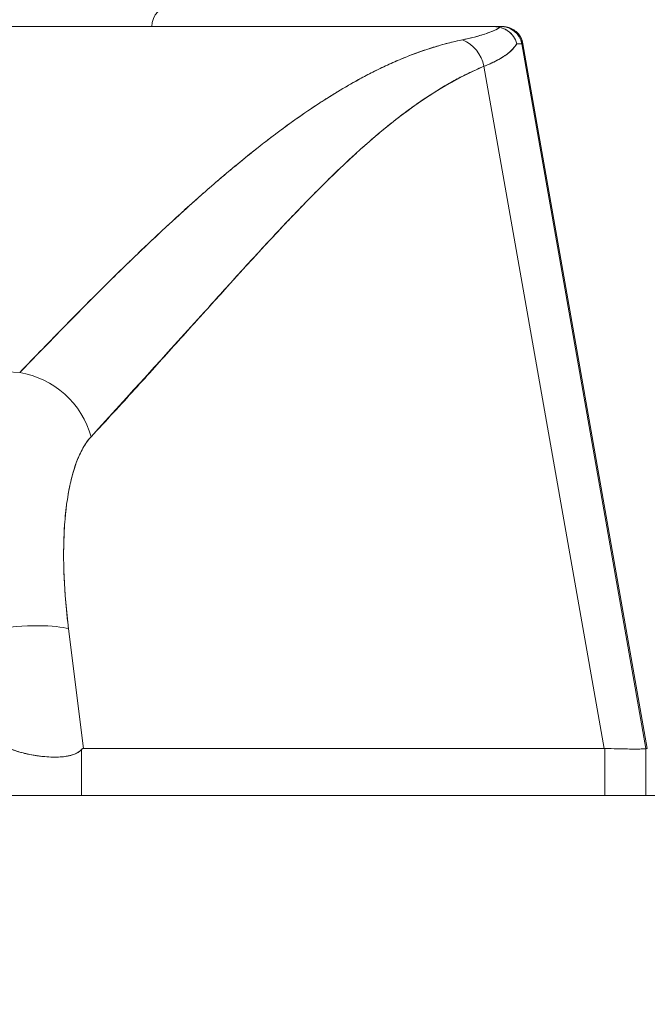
# Model space of a CAD drawing. Header units: inches. Extents: x 11 to 361, y 7 to 222.
# Tile 23 of 174: x 106.065 to 106.659, y 67.926 to 68.858. Entities that reach past the tile are written whole.
import ezdxf

# ---------------------------------------------------------------- set-up
doc = ezdxf.new("R2010")
doc.units = ezdxf.units.IN
doc.header["$LTSCALE"] = 22
doc.header["$MEASUREMENT"] = 0
doc.layers.get('0').update_dxf_attribs({"lineweight": 0})
doc.layers.add('Dimension (ANSI)', color=7, linetype='Continuous', lineweight=5)
doc.layers.add('Visible (ANSI)', color=7, linetype='Continuous', lineweight=5)
doc.styles.add('ROMANS', font='tahoma.ttf')
doc.dimstyles.new('Default (ANSI)', dxfattribs={"dimscale": 22, "dimtxt": 0.07, "dimasz": 0.07, "dimexe": 0.125, "dimexo": 0.0625, "dimgap": 0.031496, "dimtad": 0, "dimtih": 1, "dimtoh": 1, "dimrnd": 1e-08, "dimzin": 0, "dimdsep": 46, "dimtxsty": 'ROMANS', "dimblk": 'Filled-1', "dimcen": 0.09, "dimdle": 0.393701, "dimclrd": 256, "dimclre": 256, "dimclrt": 256, "dimadec": 0, "dimazin": 0, "dimtfac": 0.928571, "dimtofl": 0, "dimtmove": 0, "dimatfit": 3, "dimfxl": 1, "dimtolj": 1, "dimtzin": 0, "dimlwd": -1, "dimlwe": -1, "dimarcsym": 0})

# ---------------------------------------------------------------- blocks, each defined once
blk = doc.blocks.new('Filled-1')
at = {"color": 0}
for p, q in [((0, 0), (-1, 0.17857)), ((-1, 0.17857), (-1, -0.17857)), ((-1, 0), (0, 0)), ((-1, -0.17857), (0, 0))]:
    blk.add_line(p, q, dxfattribs=at)
at = {"color": 0, "flags": 128}
blk.add_lwpolyline([(-1, -0.17857), (0, 0), (-1, 0.17857), (-1, -0.17857)], dxfattribs=at)
at = {"color": 0}
blk.add_solid([(-1, -0.17857), (0, 0), (-1, 0.17857), (-1, -0.17857)], dxfattribs=at)
blk = doc.blocks.new('*D38')
at = {"layer": 'Defpoints', "color": 0, "transparency": 16777216}
for p in [(100.86139, 73.25757), (100.86139, 67.92552), (102.99439, 67.92552)]:
    blk.add_point(p, dxfattribs=at)
at = {"layer": 'Dimension (ANSI)', "transparency": 16777216}
for p, q in [((100.86139, 69.30052), (100.86139, 76.00757)), ((102.99439, 69.30052), (102.99439, 76.00757)), ((99.32139, 73.25757), (97.78139, 73.25757)), ((104.53439, 73.25757), (107.46403, 73.25757))]:
    blk.add_line(p, q, dxfattribs=at)
at = {"layer": 'Dimension (ANSI)', "transparency": 16777216, "xscale": 1.54000000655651, "yscale": 1.54000000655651, "zscale": 1.54000000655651}
blk.add_blockref('Filled-1', (100.86139, 73.25757), dxfattribs=at)
at = {"layer": 'Dimension (ANSI)', "transparency": 16777216, "xscale": 1.54000000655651, "yscale": 1.54000000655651, "zscale": 1.54000000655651, "rotation": 180}
blk.add_blockref('Filled-1', (102.99439, 73.25757), dxfattribs=at)
at = {"layer": 'Dimension (ANSI)', "transparency": 16777216, "insert": (110.91115, 73.25757), "char_height": 1.54, "attachment_point": 5, "style": 'ROMANS'}
blk.add_mtext('\\A1;(2.13)', dxfattribs=at)

msp = doc.modelspace()

# ---------------------------------------------------------------- linework, layer by layer
at = {"layer": 'Visible (ANSI)'}
for p, q in [((105.84623, 68.85161), (106.51241, 68.85161)), ((106.51241, 68.85161), (105.84623, 68.85161)), ((106.51241, 68.85161), (106.51241, 68.85161)), ((106.51286, 68.85161), (106.52087, 68.85161)), ((106.51353, 68.85161), (106.52088, 68.85161)), ((106.52205, 68.85161), (106.52087, 68.85161)), ((106.5211, 68.85161), (106.52205, 68.85161)), ((106.54026, 68.83535), (106.65792, 68.16792)), ((106.54144, 68.83535), (106.54026, 68.83535)), ((106.54026, 68.83535), (106.54026, 68.83535)), ((106.54026, 68.83535), (106.54144, 68.83535)), ((106.65792, 68.16792), (106.54026, 68.83535)), ((106.54144, 68.83535), (106.65927, 68.16792)), ((106.50455, 68.81401), (106.61844, 68.16792)), ((106.61844, 68.16792), (106.50455, 68.81401)), ((106.37025, 68.79256), (106.37026, 68.79256)), ((106.26197, 68.71382), (106.26197, 68.71382)), ((106.26197, 68.71382), (106.26197, 68.71382)), ((106.28695, 68.63347), (106.28695, 68.63331)), ((106.2871, 68.63348), (106.2871, 68.63363)), ((106.26741, 68.61187), (106.26741, 68.61203)), ((106.10732, 68.32012), (106.10732, 68.32012)), ((106.10818, 68.30831), (106.10817, 68.30831)), ((106.1101, 68.28862), (106.11009, 68.28862)), ((106.11009, 68.28862), (106.1101, 68.28862)), ((106.12512, 68.16792), (106.11099, 68.2811)), ((106.11099, 68.2811), (106.12512, 68.16792)), ((106.11496, 68.24925), (106.11496, 68.24925)), ((106.11496, 68.24925), (106.11496, 68.24925)), ((106.1184, 68.22169), (106.1184, 68.22169)), ((106.1184, 68.22169), (106.1184, 68.22169)), ((106.12086, 68.20201), (106.12086, 68.20201)), ((106.12512, 68.16792), (106.61844, 68.16792)), ((106.61844, 68.16792), (106.12512, 68.16792)), ((106.61889, 68.16792), (106.61844, 68.16792)), ((106.61889, 68.16792), (106.61889, 68.12327)), ((106.61889, 68.12327), (106.61889, 68.16792)), ((106.65792, 68.16792), (106.65792, 68.16792)), ((106.65792, 68.16792), (106.65927, 68.16792)), ((106.65792, 68.12327), (106.65792, 68.16792)), ((106.65792, 68.16792), (106.65792, 68.12327)), ((106.65927, 68.16792), (106.65792, 68.16792)), ((106.12327, 68.12327), (106.12327, 68.16685)), ((106.12327, 68.16685), (106.12327, 68.12327)), ((106.65792, 68.16523), (106.65792, 68.16523)), ((103.19214, 68.12327), (131.79664, 68.12327))]:
    msp.add_line(p, q, dxfattribs=at)
for centre, radius, start, end in [((106.20945, 68.85161), 0.01969, 90, 180), ((106.52087, 68.83193), 0.01969, 10, 89.99996), ((106.52087, 68.83193), 0.01968, 10.00142, 90.00002), ((106.52205, 68.83193), 0.01968, 10.00001, 90), ((106.52205, 68.83193), 0.01969, 10, 89.99995), ((106.10512, 68.22169), 0.01969, 319.15725, 319.15986)]:
    msp.add_arc(centre, radius, start, end, dxfattribs=at)
for centre, major_axis, ratio, start_param, end_param in [((106.47435, 68.80852), (0.01162, -0.03126), 0.917971, 1.408732, 2.428093), ((106.47435, 68.80852), (-0.01162, 0.03126), 0.917971, 4.550325, 5.569687), ((105.84169, 68.83202), (0.69857, 0.00333), 0.000814, 0.0014, 0.116231), ((105.84169, 68.83203), (0.69857, 0.00332), 0.000813, 0.0014, 0.116238), ((106.05914, 68.44939), (0.05766, -0.05362), 0.918772, 0.973869, 2.204782), ((106.05914, 68.44939), (-0.05766, 0.05362), 0.918775, 4.115457, 5.346373), ((106.03783, 68.26742), (0.07813, 0.00976), 0.172501, 0.337877, 1.550522), ((106.03783, 68.26742), (0.07813, 0.00976), 0.172501, 0.337876, 1.550522), ((105.97079, 68.21129), (0.68713, -0.04337), 0.010787, 5.945201, 6.282628)]:
    msp.add_ellipse(centre, major_axis=major_axis, ratio=ratio, start_param=start_param, end_param=end_param, dxfattribs=at)
for points, knots in [([(106.48435, 68.83914), (106.48973, 68.84025), (106.49465, 68.84143), (106.49908, 68.84267), (106.5035, 68.84391), (106.50744, 68.84522), (106.51088, 68.84658), (106.51432, 68.84795), (106.51726, 68.84938), (106.51968, 68.85087)], [0, 0, 0, 0, 0.333333, 0.333333, 0.333333, 0.666667, 0.666667, 0.666667, 1, 1, 1, 1]), ([(106.48435, 68.83914), (106.48831, 68.83996), (106.49201, 68.84081), (106.49545, 68.8417), (106.4989, 68.84259), (106.50208, 68.84351), (106.50499, 68.84446), (106.50791, 68.84542), (106.51057, 68.84641), (106.51294, 68.84744), (106.51533, 68.84847), (106.51744, 68.84953), (106.51927, 68.85062), (106.51941, 68.85071), (106.51954, 68.85079), (106.51968, 68.85087)], [0, 0, 0, 0, 0.243497, 0.243497, 0.243497, 0.488085, 0.488085, 0.488085, 0.733901, 0.733901, 0.733901, 0.981098, 0.981098, 0.981098, 1, 1, 1, 1]), ([(106.51968, 68.85087), (106.51868, 68.85109), (106.51775, 68.85126), (106.51692, 68.85137), (106.51608, 68.85148), (106.51534, 68.85153), (106.5146, 68.85156), (106.51385, 68.8516), (106.51312, 68.85162), (106.51241, 68.85161)], [0, 0, 0, 0, 0.333333, 0.333333, 0.333333, 0.666667, 0.666667, 0.666667, 1, 1, 1, 1]), ([(106.51968, 68.85087), (106.51869, 68.85111), (106.51775, 68.85127), (106.51692, 68.85137), (106.51608, 68.85147), (106.51534, 68.85153), (106.5146, 68.85156), (106.51385, 68.8516), (106.51312, 68.85161), (106.51241, 68.85161)], [0, 0, 0, 0, 0.333333, 0.333333, 0.333333, 0.666667, 0.666667, 0.666667, 1, 1, 1, 1]), ([(106.51968, 68.85087), (106.52226, 68.85022), (106.52474, 68.84916), (106.52692, 68.8477), (106.5291, 68.84624), (106.53098, 68.84439), (106.53245, 68.84228), (106.53392, 68.84017), (106.53498, 68.8378), (106.53555, 68.83539)], [0, 0, 0, 0, 0.333333, 0.333333, 0.333333, 0.666667, 0.666667, 0.666667, 1, 1, 1, 1]), ([(106.53555, 68.83539), (106.53498, 68.83777), (106.53392, 68.84018), (106.53244, 68.84229), (106.53096, 68.84441), (106.52909, 68.84625), (106.5269, 68.84771), (106.52592, 68.84837), (106.52487, 68.84895), (106.52378, 68.84945), (106.52245, 68.85006), (106.52107, 68.85053), (106.51968, 68.85087)], [0, 0, 0, 0, 0.333333, 0.333333, 0.333333, 0.666667, 0.666667, 0.666667, 0.817044, 0.817044, 0.817044, 1, 1, 1, 1]), ([(106.52206, 68.85161), (106.52206, 68.85161), (106.52206, 68.85161), (106.52206, 68.85161), (106.52205, 68.85161), (106.52206, 68.85161), (106.52206, 68.85161), (106.52208, 68.85161), (106.52208, 68.85161), (106.52208, 68.85161), (106.52209, 68.85161), (106.52209, 68.85161), (106.52209, 68.85161), (106.52211, 68.85161), (106.52212, 68.85161), (106.52219, 68.85161), (106.52225, 68.85161), (106.52241, 68.85161), (106.52252, 68.85161), (106.52283, 68.8516), (106.52302, 68.85159), (106.52361, 68.85156), (106.52399, 68.85152), (106.52514, 68.85139), (106.5259, 68.85125), (106.52838, 68.85066), (106.53007, 68.85), (106.53318, 68.84826), (106.53464, 68.84717), (106.53717, 68.84466), (106.53828, 68.84322), (106.54027, 68.83973), (106.54105, 68.83756), (106.54144, 68.83535)], [0, 0, 0, 0, 0.0002103, 0.0002103, 0.00189426, 0.00189426, 0.002108, 0.002108, 0.00216136, 0.00216136, 0.00218781, 0.00218781, 0.00221423, 0.00221423, 0.00232038, 0.00232038, 0.00274123, 0.00274123, 0.00358245, 0.00358245, 0.00506641, 0.00506641, 0.0080252, 0.0080252, 0.01386888, 0.01386888, 0.02745371, 0.02745371, 0.04103855, 0.04103855, 0.05462338, 0.05462338, 0.07169774, 0.07169774, 0.07169774, 0.07169774]), ([(106.06468, 68.52384), (106.08667, 68.54645), (106.10727, 68.56782), (106.12696, 68.58769), (106.14664, 68.60756), (106.16542, 68.62592), (106.18327, 68.6429), (106.20111, 68.65988), (106.21803, 68.67547), (106.23424, 68.68985), (106.25046, 68.70423), (106.26598, 68.71739), (106.28097, 68.72947), (106.29596, 68.74155), (106.31041, 68.75255), (106.32448, 68.76258), (106.33855, 68.77261), (106.35223, 68.78167), (106.36568, 68.78982), (106.37913, 68.79797), (106.39235, 68.80521), (106.40546, 68.81158), (106.41857, 68.81795), (106.43158, 68.82345), (106.44468, 68.82805), (106.45779, 68.83265), (106.47099, 68.83635), (106.48435, 68.83914)], [0, 0, 0, 0, 0.111111, 0.111111, 0.111111, 0.222222, 0.222222, 0.222222, 0.333333, 0.333333, 0.333333, 0.444444, 0.444444, 0.444444, 0.555556, 0.555556, 0.555556, 0.666667, 0.666667, 0.666667, 0.777778, 0.777778, 0.777778, 0.888889, 0.888889, 0.888889, 1, 1, 1, 1]), ([(106.06468, 68.52384), (106.07202, 68.53148), (106.07932, 68.53905), (106.08659, 68.54655), (106.09362, 68.5538), (106.10063, 68.56099), (106.10761, 68.5681), (106.11438, 68.575), (106.12113, 68.58183), (106.12786, 68.58858), (106.13439, 68.59514), (106.1409, 68.60163), (106.14739, 68.60804), (106.1537, 68.61429), (106.16, 68.62046), (106.16626, 68.62654), (106.17007, 68.63024), (106.17387, 68.63391), (106.17766, 68.63754), (106.17996, 68.63974), (106.18225, 68.64193), (106.18454, 68.64411), (106.19047, 68.64976), (106.19638, 68.65532), (106.20227, 68.6608), (106.20803, 68.66616), (106.21378, 68.67144), (106.2195, 68.67663), (106.22511, 68.68172), (106.2307, 68.68673), (106.23627, 68.69165), (106.24174, 68.69648), (106.24719, 68.70122), (106.25262, 68.70588), (106.25797, 68.71046), (106.26329, 68.71495), (106.2686, 68.71935), (106.27383, 68.72369), (106.27904, 68.72793), (106.28423, 68.73208), (106.28473, 68.73249), (106.28523, 68.73289), (106.28573, 68.73328), (106.29036, 68.73697), (106.29497, 68.74058), (106.29956, 68.7441), (106.30459, 68.74798), (106.30961, 68.75175), (106.31461, 68.75543), (106.31957, 68.75908), (106.3245, 68.76262), (106.32942, 68.76607), (106.33431, 68.7695), (106.33917, 68.77282), (106.34402, 68.77604), (106.34885, 68.77925), (106.35365, 68.78235), (106.35844, 68.78535), (106.36321, 68.78834), (106.36797, 68.79122), (106.3727, 68.794), (106.37744, 68.79677), (106.38215, 68.79944), (106.38684, 68.80199), (106.38729, 68.80224), (106.38774, 68.80248), (106.38818, 68.80272), (106.39243, 68.80502), (106.39667, 68.80722), (106.40088, 68.80933), (106.40555, 68.81167), (106.41021, 68.8139), (106.41484, 68.81601), (106.41949, 68.81813), (106.42413, 68.82013), (106.42874, 68.82202), (106.43339, 68.82392), (106.43802, 68.82569), (106.44262, 68.82735), (106.44727, 68.82902), (106.4519, 68.83056), (106.4565, 68.83199), (106.46116, 68.83342), (106.4658, 68.83474), (106.47041, 68.83592), (106.47508, 68.83712), (106.47973, 68.8382), (106.48435, 68.83914)], [0, 0, 0, 0, 0.047674, 0.047674, 0.047674, 0.093754, 0.093754, 0.093754, 0.138483, 0.138483, 0.138483, 0.181962, 0.181962, 0.181962, 0.224293, 0.224293, 0.224293, 0.25, 0.25, 0.25, 0.265575, 0.265575, 0.265575, 0.305906, 0.305906, 0.305906, 0.345378, 0.345378, 0.345378, 0.384081, 0.384081, 0.384081, 0.422102, 0.422102, 0.422102, 0.459526, 0.459526, 0.459526, 0.496435, 0.496435, 0.496435, 0.5, 0.5, 0.5, 0.53291, 0.53291, 0.53291, 0.569025, 0.569025, 0.569025, 0.604849, 0.604849, 0.604849, 0.640453, 0.640453, 0.640453, 0.675905, 0.675905, 0.675905, 0.711275, 0.711275, 0.711275, 0.746632, 0.746632, 0.746632, 0.75, 0.75, 0.75, 0.782043, 0.782043, 0.782043, 0.817582, 0.817582, 0.817582, 0.853329, 0.853329, 0.853329, 0.889364, 0.889364, 0.889364, 0.925766, 0.925766, 0.925766, 0.962618, 0.962618, 0.962618, 1, 1, 1, 1]), ([(106.53555, 68.83539), (106.53508, 68.83458), (106.53455, 68.83378), (106.53396, 68.83298), (106.53267, 68.83123), (106.53108, 68.82953), (106.5292, 68.82786), (106.52914, 68.82781), (106.52908, 68.82776), (106.52902, 68.82771), (106.52718, 68.8261), (106.52507, 68.82453), (106.52269, 68.82299), (106.52142, 68.82218), (106.52008, 68.82138), (106.51866, 68.82058), (106.51733, 68.81984), (106.51593, 68.8191), (106.51447, 68.81838), (106.51144, 68.81688), (106.50813, 68.81542), (106.50455, 68.81401)], [0, 0, 0, 0, 0.10182, 0.10182, 0.10182, 0.326366, 0.326366, 0.326366, 0.333333, 0.333333, 0.333333, 0.550921, 0.550921, 0.550921, 0.666667, 0.666667, 0.666667, 0.775448, 0.775448, 0.775448, 1, 1, 1, 1]), ([(106.50455, 68.81401), (106.50987, 68.81611), (106.51458, 68.8183), (106.51866, 68.82058), (106.52274, 68.82287), (106.5262, 68.82524), (106.52902, 68.82771), (106.53184, 68.83018), (106.53402, 68.83274), (106.53555, 68.83539)], [0.0000121, 0.0000121, 0.0000121, 0.0000121, 0.3333333, 0.3333333, 0.3333333, 0.6666667, 0.6666667, 0.6666667, 1, 1, 1, 1]), ([(106.1323, 68.46307), (106.16859, 68.50325), (106.20343, 68.54129), (106.23662, 68.5779), (106.26981, 68.6145), (106.30136, 68.64967), (106.33187, 68.68126), (106.36239, 68.71285), (106.39188, 68.74088), (106.42063, 68.76323), (106.44938, 68.78559), (106.47738, 68.80228), (106.50455, 68.81401)], [0, 0, 0, 0, 0.25, 0.25, 0.25, 0.5, 0.5, 0.5, 0.75, 0.75, 0.75, 1, 1, 1, 1]), ([(106.50455, 68.81401), (106.50053, 68.81236), (106.49654, 68.8106), (106.49257, 68.80875), (106.48858, 68.80687), (106.4846, 68.8049), (106.48065, 68.80282), (106.47666, 68.80073), (106.4727, 68.79854), (106.46876, 68.79625), (106.46478, 68.79394), (106.46082, 68.79153), (106.45688, 68.78903), (106.4529, 68.78651), (106.44894, 68.78389), (106.445, 68.78118), (106.441, 68.77844), (106.43703, 68.77562), (106.43308, 68.77271), (106.42907, 68.76976), (106.42508, 68.76672), (106.4211, 68.76361), (106.41707, 68.76045), (106.41305, 68.75721), (106.40904, 68.7539), (106.40497, 68.75052), (106.40091, 68.74708), (106.39687, 68.74357), (106.39275, 68.73998), (106.38864, 68.73633), (106.38455, 68.73262), (106.38037, 68.72883), (106.3762, 68.72497), (106.37205, 68.72105), (106.3678, 68.71704), (106.36356, 68.71297), (106.35933, 68.70885), (106.355, 68.70463), (106.35067, 68.70035), (106.34636, 68.69602), (106.34193, 68.69157), (106.33751, 68.68707), (106.3331, 68.68253), (106.32856, 68.67786), (106.32403, 68.67314), (106.31951, 68.66838), (106.31734, 68.66611), (106.31518, 68.66382), (106.31302, 68.66153), (106.31052, 68.65888), (106.30803, 68.65622), (106.30554, 68.65355), (106.30073, 68.6484), (106.29593, 68.64322), (106.29114, 68.63802), (106.28617, 68.63263), (106.28121, 68.62721), (106.27626, 68.62178), (106.27112, 68.61613), (106.26599, 68.61047), (106.26085, 68.60479), (106.25552, 68.59889), (106.25018, 68.59297), (106.24485, 68.58704), (106.2393, 68.58087), (106.23375, 68.57469), (106.2282, 68.56851), (106.2224, 68.56206), (106.21661, 68.55561), (106.21081, 68.54916), (106.20475, 68.54242), (106.19869, 68.53569), (106.19263, 68.52897), (106.18627, 68.52194), (106.17991, 68.51492), (106.17355, 68.50792), (106.16687, 68.50058), (106.16019, 68.49326), (106.15349, 68.48598), (106.14644, 68.47831), (106.13938, 68.47067), (106.1323, 68.46307)], [0, 0, 0, 0, 0.029086, 0.029086, 0.029086, 0.058387, 0.058387, 0.058387, 0.087935, 0.087935, 0.087935, 0.117777, 0.117777, 0.117777, 0.147957, 0.147957, 0.147957, 0.178529, 0.178529, 0.178529, 0.20955, 0.20955, 0.20955, 0.24108, 0.24108, 0.24108, 0.273185, 0.273185, 0.273185, 0.305936, 0.305936, 0.305936, 0.339407, 0.339407, 0.339407, 0.37368, 0.37368, 0.37368, 0.408841, 0.408841, 0.408841, 0.44498, 0.44498, 0.44498, 0.482193, 0.482193, 0.482193, 0.5, 0.5, 0.5, 0.520588, 0.520588, 0.520588, 0.560289, 0.560289, 0.560289, 0.60142, 0.60142, 0.60142, 0.644109, 0.644109, 0.644109, 0.688496, 0.688496, 0.688496, 0.734731, 0.734731, 0.734731, 0.782977, 0.782977, 0.782977, 0.833414, 0.833414, 0.833414, 0.886232, 0.886232, 0.886232, 0.941632, 0.941632, 0.941632, 1, 1, 1, 1]), ([(105.29469, 68.52384), (105.35952, 68.52861), (105.42345, 68.5322), (105.48747, 68.53461), (105.55148, 68.53702), (105.61559, 68.53824), (105.67969, 68.53824), (105.74379, 68.53824), (105.8079, 68.53702), (105.87192, 68.53461), (105.93593, 68.5322), (105.99985, 68.52861), (106.06468, 68.52384)], [0, 0, 0, 0, 0.25, 0.25, 0.25, 0.5, 0.5, 0.5, 0.75, 0.75, 0.75, 1, 1, 1, 1]), ([(106.11099, 68.2811), (106.10886, 68.29839), (106.10745, 68.31481), (106.10678, 68.33046), (106.1061, 68.34611), (106.10616, 68.36101), (106.10693, 68.37479), (106.10769, 68.38857), (106.10916, 68.40123), (106.11133, 68.4126), (106.11349, 68.42398), (106.11635, 68.43406), (106.11985, 68.44251), (106.12335, 68.45096), (106.1275, 68.45777), (106.1323, 68.46307)], [0, 0, 0, 0, 0.2, 0.2, 0.2, 0.4, 0.4, 0.4, 0.6, 0.6, 0.6, 0.8, 0.8, 0.8, 1, 1, 1, 1]), ([(106.1323, 68.46307), (106.13185, 68.46258), (106.1314, 68.46207), (106.13095, 68.46155), (106.12967, 68.46004), (106.12842, 68.45839), (106.12723, 68.45661), (106.12603, 68.45483), (106.12488, 68.45291), (106.12378, 68.45086), (106.12268, 68.44881), (106.12163, 68.44664), (106.12063, 68.44434), (106.12037, 68.44374), (106.12011, 68.44313), (106.11985, 68.44251), (106.11913, 68.44076), (106.11844, 68.43895), (106.11777, 68.43708), (106.11687, 68.43454), (106.11602, 68.43188), (106.11522, 68.42911), (106.11442, 68.42633), (106.11367, 68.42344), (106.11298, 68.42045), (106.11239, 68.41791), (106.11184, 68.41529), (106.11133, 68.4126), (106.11123, 68.41211), (106.11114, 68.41162), (106.11105, 68.41113), (106.11046, 68.40791), (106.10993, 68.4046), (106.10945, 68.40118), (106.10897, 68.39776), (106.10854, 68.39425), (106.10817, 68.39064), (106.1078, 68.38703), (106.10748, 68.38333), (106.10722, 68.37955), (106.10711, 68.37797), (106.10702, 68.37639), (106.10693, 68.37479), (106.1068, 68.37253), (106.10669, 68.37024), (106.10661, 68.36793), (106.10646, 68.36398), (106.10636, 68.35994), (106.10633, 68.35583), (106.10629, 68.35172), (106.10631, 68.34754), (106.10639, 68.34328), (106.10646, 68.33908), (106.10659, 68.33481), (106.10678, 68.33047), (106.10697, 68.32603), (106.10722, 68.32153), (106.10752, 68.31696), (106.10782, 68.31246), (106.10818, 68.30789), (106.1086, 68.30328), (106.10901, 68.29866), (106.10949, 68.294), (106.11001, 68.2893), (106.11032, 68.28658), (106.11064, 68.28384), (106.11099, 68.2811)], [0, 0, 0, 0, 0.019103, 0.019103, 0.019103, 0.074488, 0.074488, 0.074488, 0.129904, 0.129904, 0.129904, 0.185404, 0.185404, 0.185404, 0.2, 0.2, 0.2, 0.241031, 0.241031, 0.241031, 0.296777, 0.296777, 0.296777, 0.352641, 0.352641, 0.352641, 0.4, 0.4, 0.4, 0.408599, 0.408599, 0.408599, 0.464615, 0.464615, 0.464615, 0.520668, 0.520668, 0.520668, 0.576744, 0.576744, 0.576744, 0.6, 0.6, 0.6, 0.632818, 0.632818, 0.632818, 0.688844, 0.688844, 0.688844, 0.74479, 0.74479, 0.74479, 0.8, 0.8, 0.8, 0.856416, 0.856416, 0.856416, 0.9121, 0.9121, 0.9121, 0.967784, 0.967784, 0.967784, 1, 1, 1, 1]), ([(106.12512, 68.16792), (106.12491, 68.16792), (106.1247, 68.16787), (106.12449, 68.16779), (106.12428, 68.16771), (106.12407, 68.16759), (106.12387, 68.16743), (106.12367, 68.16728), (106.12347, 68.16708), (106.12327, 68.16685)], [0, 0, 0, 0, 0.333333, 0.333333, 0.333333, 0.666667, 0.666667, 0.666667, 1, 1, 1, 1]), ([(106.12512, 68.16792), (106.12491, 68.16792), (106.1247, 68.16787), (106.12449, 68.16779), (106.12428, 68.16771), (106.12407, 68.16759), (106.12387, 68.16743), (106.12366, 68.16728), (106.12346, 68.16708), (106.12327, 68.16685)], [0, 0, 0, 0, 0.333333, 0.333333, 0.333333, 0.666667, 0.666667, 0.666667, 1, 1, 1, 1]), ([(106.61889, 68.16792), (106.61884, 68.16792), (106.61879, 68.16792), (106.61874, 68.16792), (106.61869, 68.16792), (106.61864, 68.16792), (106.61859, 68.16792), (106.61854, 68.16792), (106.61849, 68.16792), (106.61844, 68.16792)], [0, 0, 0, 0, 0.333333, 0.333333, 0.333333, 0.666667, 0.666667, 0.666667, 1, 1, 1, 1]), ([(106.65792, 68.16792), (106.65788, 68.16764), (106.6564, 68.16745), (106.65348, 68.16736), (106.65055, 68.16727), (106.64619, 68.16727), (106.64042, 68.16736), (106.63464, 68.16745), (106.62745, 68.16764), (106.61889, 68.16792)], [0, 0, 0, 0, 0.3333333, 0.3333333, 0.3333333, 0.6666667, 0.6666667, 0.6666667, 0.9999922, 0.9999922, 0.9999922, 0.9999922]), ([(106.65792, 68.16792), (106.65792, 68.16792), (106.65792, 68.16792), (106.65792, 68.16792), (106.65792, 68.16792), (106.65792, 68.16792), (106.65792, 68.16792), (106.65792, 68.16792), (106.65792, 68.16792), (106.65792, 68.16792)], [0, 0, 0, 0, 0.333333, 0.333333, 0.333333, 0.666667, 0.666667, 0.666667, 1, 1, 1, 1]), ([(106.05745, 68.16685), (106.06137, 68.16543), (106.06534, 68.16422), (106.06931, 68.16323), (106.07092, 68.16283), (106.07254, 68.16246), (106.07415, 68.16213), (106.07642, 68.16167), (106.07868, 68.16128), (106.08091, 68.16095), (106.08414, 68.16048), (106.08732, 68.16016), (106.09037, 68.15995), (106.09084, 68.15992), (106.0913, 68.15989), (106.09176, 68.15987), (106.09516, 68.15968), (106.0984, 68.15964), (106.10143, 68.15976), (106.10253, 68.15981), (106.10361, 68.15987), (106.10466, 68.15996), (106.10651, 68.16011), (106.10827, 68.16032), (106.10992, 68.16061), (106.1121, 68.16099), (106.11409, 68.1615), (106.11587, 68.16214), (106.11637, 68.16233), (106.11686, 68.16252), (106.11733, 68.16273), (106.11977, 68.1638), (106.12174, 68.16518), (106.12327, 68.16685)], [0, 0, 0, 0, 0.142074, 0.142074, 0.142074, 0.2, 0.2, 0.2, 0.281613, 0.281613, 0.281613, 0.4, 0.4, 0.4, 0.418111, 0.418111, 0.418111, 0.55134, 0.55134, 0.55134, 0.6, 0.6, 0.6, 0.686173, 0.686173, 0.686173, 0.8, 0.8, 0.8, 0.832447, 0.832447, 0.832447, 1, 1, 1, 1]), ([(106.12327, 68.16685), (106.12141, 68.16484), (106.11895, 68.16327), (106.11584, 68.16213), (106.11272, 68.161), (106.10893, 68.1603), (106.10462, 68.15995), (106.10032, 68.1596), (106.09551, 68.1596), (106.09035, 68.15995), (106.08519, 68.1603), (106.07969, 68.161), (106.07414, 68.16214), (106.06859, 68.16327), (106.063, 68.16484), (106.05745, 68.16685)], [0, 0, 0, 0, 0.2, 0.2, 0.2, 0.4, 0.4, 0.4, 0.6, 0.6, 0.6, 0.8, 0.8, 0.8, 1, 1, 1, 1])]:
    msp.add_open_spline(points, degree=3, knots=knots, dxfattribs=at)
for points in [[(106.54144, 68.83536), (106.54144, 68.83536), (106.54144, 68.83536), (106.54144, 68.83536)], [(106.54144, 68.83535), (106.54144, 68.83535), (106.54144, 68.83535), (106.54144, 68.83535)]]:
    msp.add_open_spline(points, degree=3, dxfattribs=at)

# ---------------------------------------------------------------- dimensions: what is measured, and where the dimension line sits
at = {"layer": 'Dimension (ANSI)'}
dim = msp.add_linear_dim(base=(100.86139, 73.25757), p1=(102.99439, 67.92552), p2=(100.86139, 67.92552), angle=180, text='(<>)', dimstyle='Default (ANSI)', override={"dimgap": 0.031496, "dimtih": 0, "dimtoh": 0, "dimdec": 2, "dimtol": 0, "dimlim": 0, "dimtp": 0, "dimtm": 0, "dimtdec": 2, "dimatfit": 1}, dxfattribs=at)
dim.commit()
dim.dimension.update_dxf_attribs({"geometry": '*D38', "text_midpoint": (110.91115, 73.25757), "dimtype": 160})

doc.saveas('drawing.dxf')
